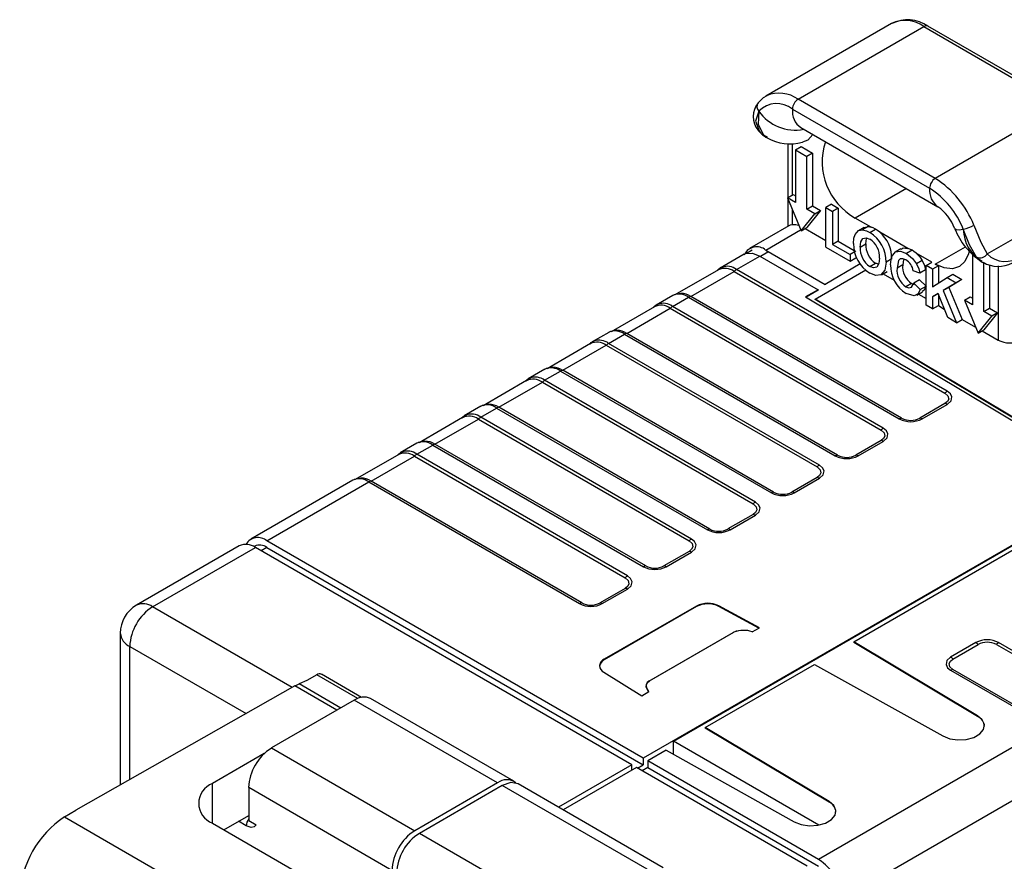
# Model space of a CAD drawing. Header units: millimetres. Extents: x 0 to 559, y 0 to 432.
# Tile 19 of 22: x 349 to 379, y 321 to 347. Entities that reach past the tile are written whole.
import ezdxf

# ---------------------------------------------------------------- set-up
doc = ezdxf.new("R2010")
doc.units = ezdxf.units.MM
doc.header["$LTSCALE"] = 2

msp = doc.modelspace()

# ---------------------------------------------------------------- linework, layer by layer
for p, q in [((375.812, 346.435), (371.923, 344.19)), ((372.923, 344.091), (376.812, 346.336)), ((376.812, 346.336), (381.055, 343.887)), ((381.18, 343.9), (376.937, 346.349)), ((371.923, 344.19), (371.943, 344.202)), ((377.166, 341.642), (372.923, 344.091)), ((372.746, 343.785), (376.989, 341.336)), ((381.055, 343.887), (377.166, 341.642)), ((373.005, 343.213), (377.248, 340.764)), ((371.923, 342.92), (371.96, 342.898)), ((372.6, 342.716), (372.6, 341.045)), ((372.746, 341.13), (372.746, 342.721)), ((372.835, 342.528), (373.012, 342.63)), ((373.012, 342.63), (373.365, 342.426)), ((372.835, 342.528), (372.835, 340.895)), ((372.835, 342.528), (373.188, 342.324)), ((373.365, 342.426), (373.188, 342.324)), ((373.188, 340.691), (373.188, 342.324)), ((373.365, 342.426), (373.365, 340.793)), ((372.587, 341.038), (372.764, 341.14)), ((372.764, 341.14), (372.835, 341.099)), ((376.27, 341.328), (374.691, 340.417)), ((378.772, 339.304), (382.277, 341.327)), ((372.587, 341.038), (373.012, 340.017)), ((372.835, 340.895), (372.587, 341.038)), ((372.6, 341.008), (372.6, 340.16)), ((373.188, 340.691), (373.365, 340.793)), ((373.365, 340.793), (373.613, 340.65)), ((373.957, 340.841), (373.78, 340.739)), ((373.78, 339.514), (373.78, 340.739)), ((373.78, 340.739), (373.984, 340.621)), ((373.957, 340.841), (374.161, 340.723)), ((372.746, 340.205), (372.746, 340.655)), ((373.012, 340.017), (373.436, 340.548)), ((373.436, 340.548), (373.188, 340.691)), ((373.613, 340.65), (373.188, 340.119)), ((373.436, 340.548), (373.613, 340.65)), ((374.161, 340.723), (373.984, 340.621)), ((373.984, 340.621), (373.984, 339.6)), ((374.161, 340.723), (374.161, 339.702)), ((372.633, 340.179), (371.416, 339.476)), ((375.18, 340.134), (374.691, 340.417)), ((375.091, 340.153), (374.915, 340.051)), ((371.916, 339.427), (372.997, 340.051)), ((373.012, 340.017), (373.188, 340.119)), ((373.136, 340.089), (373.78, 339.718)), ((374.962, 340.125), (374.786, 340.023)), ((375.138, 339.97), (375.315, 340.072)), ((376.319, 339.477), (375.448, 339.98)), ((374.161, 339.702), (373.984, 339.6)), ((373.984, 339.6), (374.528, 339.286)), ((374.161, 339.702), (374.656, 339.416)), ((374.84, 339.515), (375.017, 339.617)), ((377.166, 338.988), (378.097, 339.526)), ((371.248, 339.298), (370.503, 338.868)), ((371.014, 338.825), (371.735, 339.241)), ((371.497, 339.417), (371.327, 339.319)), ((371.735, 339.241), (373.539, 338.2)), ((371.751, 339.232), (371.986, 339.369)), ((371.916, 339.427), (373.754, 338.365)), ((373.78, 339.514), (374.528, 339.082)), ((374.704, 339.388), (374.528, 339.286)), ((374.528, 339.286), (374.528, 339.082)), ((376.102, 339.466), (375.925, 339.364)), ((376.447, 339.419), (376.27, 339.317)), ((377.057, 339.051), (376.57, 339.332)), ((378.315, 339.28), (378.315, 337.732)), ((374.846, 338.996), (373.754, 338.365)), ((374.528, 339.082), (374.704, 339.184)), ((375.141, 338.917), (375.317, 339.019)), ((375.407, 338.987), (375.317, 339.019)), ((375.82, 339.151), (375.643, 339.049)), ((376.16, 338.972), (375.983, 338.87)), ((376.186, 339.123), (376.16, 338.972)), ((376.759, 339.105), (376.583, 339.003)), ((376.88, 338.949), (377.057, 339.051)), ((376.88, 337.724), (376.88, 338.949)), ((377.084, 338.831), (376.88, 338.949)), ((377.261, 338.933), (377.084, 338.831)), ((377.166, 338.988), (377.261, 338.933)), ((377.261, 338.933), (377.261, 338.398)), ((378.604, 339.063), (378.641, 339.042)), ((378.668, 337.528), (378.668, 339.036)), ((378.845, 338.967), (378.845, 337.63)), ((379.11, 338.935), (379.11, 336.641)), ((370.456, 338.816), (369.108, 338.038)), ((369.6, 337.991), (370.943, 338.766)), ((370.465, 338.841), (370.429, 338.801)), ((370.466, 338.835), (370.509, 338.871)), ((370.562, 338.891), (370.509, 338.871)), ((370.943, 338.766), (377.466, 335.001)), ((377.538, 335.059), (371.014, 338.825)), ((373.45, 337.908), (375.016, 338.812)), ((375.498, 338.663), (375.675, 338.765)), ((375.553, 338.694), (375.891, 338.499)), ((376.69, 338.713), (376.486, 338.784)), ((376.867, 338.815), (376.69, 338.713)), ((377.084, 338.831), (377.084, 338.283)), ((377.531, 338.573), (377.708, 338.675)), ((377.708, 338.675), (377.988, 338.513)), ((373.754, 338.365), (373.754, 338.348)), ((376.431, 338.392), (376.254, 338.29)), ((376.431, 338.392), (376.511, 338.363)), ((376.676, 338.501), (376.499, 338.399)), ((376.499, 338.399), (376.703, 338.203)), ((376.676, 338.501), (376.88, 338.305)), ((376.703, 338.203), (376.88, 338.305)), ((377.084, 338.283), (377.531, 338.573)), ((377.812, 338.411), (377.409, 338.17)), ((377.531, 338.573), (377.812, 338.411)), ((377.988, 338.513), (377.586, 338.272)), ((377.988, 338.513), (377.812, 338.411)), ((369.04, 338.023), (368.523, 337.725)), ((369.29, 338.086), (369.082, 338.042)), ((373.539, 338.2), (373.15, 337.976)), ((373.539, 338.183), (373.165, 337.967)), ((373.539, 338.2), (373.539, 338.183)), ((376.59, 338.03), (376.767, 338.132)), ((376.647, 338.063), (376.88, 337.928)), ((377.254, 338.077), (377.084, 337.976)), ((377.255, 338.074), (377.084, 337.976)), ((377.554, 337.335), (377.254, 338.077)), ((377.261, 338.06), (377.261, 337.708)), ((377.586, 338.272), (377.409, 338.17)), ((377.409, 338.17), (377.825, 337.179)), ((377.586, 338.272), (378.002, 337.281)), ((368.485, 337.698), (368.449, 337.658)), ((368.486, 337.692), (368.529, 337.728)), ((368.529, 337.728), (368.582, 337.748)), ((369.035, 337.682), (369.528, 337.967)), ((369.528, 337.967), (376.052, 334.201)), ((376.123, 334.225), (369.6, 337.991)), ((373.15, 337.976), (382.824, 332.192)), ((383.058, 332.164), (373.45, 337.908)), ((373.45, 337.891), (373.45, 337.908)), ((383.044, 332.156), (373.45, 337.891)), ((377.084, 337.606), (376.88, 337.724)), ((377.084, 337.976), (377.084, 337.606)), ((377.084, 337.606), (377.261, 337.708)), ((377.261, 337.708), (377.446, 337.602)), ((378.067, 337.875), (378.244, 337.977)), ((378.067, 337.875), (378.492, 336.854)), ((378.315, 337.732), (378.067, 337.875)), ((378.244, 337.977), (378.315, 337.936)), ((368.476, 337.673), (367.129, 336.895)), ((367.62, 336.848), (368.963, 337.623)), ((368.963, 337.623), (375.486, 333.858)), ((375.558, 333.916), (369.035, 337.682)), ((378.492, 336.854), (378.916, 337.385)), ((378.668, 337.528), (378.845, 337.63)), ((378.916, 337.385), (378.668, 337.528)), ((379.093, 337.487), (378.668, 336.956)), ((378.845, 337.63), (379.093, 337.487)), ((379.093, 337.487), (378.916, 337.385)), ((377.825, 337.179), (377.554, 337.335)), ((377.825, 337.179), (378.002, 337.281)), ((378.002, 337.281), (378.413, 337.044)), ((367.06, 336.88), (366.543, 336.582)), ((367.055, 336.539), (367.549, 336.824)), ((367.31, 336.943), (367.103, 336.899)), ((367.549, 336.824), (374.072, 333.059)), ((374.143, 333.082), (367.62, 336.848)), ((378.492, 336.854), (378.668, 336.956)), ((378.616, 336.926), (379.11, 336.641)), ((366.496, 336.53), (365.149, 335.752)), ((365.64, 335.705), (366.983, 336.48)), ((366.505, 336.555), (366.47, 336.515)), ((366.506, 336.549), (366.549, 336.585)), ((366.549, 336.585), (366.602, 336.605)), ((366.983, 336.48), (373.506, 332.715)), ((373.578, 332.773), (367.055, 336.539)), ((365.08, 335.737), (364.564, 335.439)), ((365.075, 335.396), (365.569, 335.681)), ((365.33, 335.8), (365.123, 335.757)), ((365.569, 335.681), (372.092, 331.916)), ((372.163, 331.939), (365.64, 335.705)), ((364.516, 335.387), (363.169, 334.609)), ((363.66, 334.562), (365.003, 335.337)), ((364.525, 335.412), (364.49, 335.372)), ((364.526, 335.406), (364.569, 335.442)), ((364.569, 335.442), (364.622, 335.462)), ((365.003, 335.337), (371.526, 331.572)), ((371.598, 331.63), (365.075, 335.396)), ((363.35, 334.657), (363.143, 334.614)), ((377.466, 334.675), (376.687, 334.225)), ((376.759, 334.202), (377.537, 334.651)), ((363.1, 334.594), (362.584, 334.296)), ((363.095, 334.253), (363.589, 334.538)), ((363.589, 334.538), (370.112, 330.773)), ((370.183, 330.796), (363.66, 334.562)), ((362.536, 334.244), (361.189, 333.466)), ((361.68, 333.419), (363.023, 334.194)), ((362.546, 334.269), (362.51, 334.229)), ((362.547, 334.263), (362.589, 334.299)), ((362.589, 334.299), (362.643, 334.319)), ((363.023, 334.194), (369.546, 330.429)), ((369.618, 330.487), (363.095, 334.253)), ((361.12, 333.451), (360.604, 333.153)), ((361.37, 333.514), (361.163, 333.471)), ((375.486, 333.532), (374.707, 333.082)), ((374.779, 333.059), (375.557, 333.508)), ((360.566, 333.126), (360.53, 333.086)), ((360.567, 333.12), (360.61, 333.157)), ((360.61, 333.157), (360.663, 333.176)), ((361.115, 333.11), (361.609, 333.395)), ((361.609, 333.395), (368.132, 329.63)), ((368.203, 329.653), (361.68, 333.419)), ((360.556, 333.101), (359.209, 332.323)), ((359.701, 332.276), (361.043, 333.051)), ((361.043, 333.051), (367.567, 329.286)), ((367.638, 329.344), (361.115, 333.11)), ((359.14, 332.308), (355.976, 330.482)), ((356.476, 330.432), (359.629, 332.252)), ((359.391, 332.371), (359.183, 332.328)), ((359.629, 332.252), (366.152, 328.487)), ((366.224, 328.51), (359.701, 332.276)), ((373.506, 332.389), (372.727, 331.939)), ((372.799, 331.916), (373.578, 332.365)), ((382.824, 332.192), (368.125, 323.707)), ((369.064, 324.231), (382.824, 332.175)), ((374.645, 327.307), (383.058, 332.164)), ((371.526, 331.246), (370.748, 330.797)), ((370.819, 330.773), (371.598, 331.222)), ((368.125, 323.707), (356.476, 330.432)), ((355.622, 330.277), (352.44, 328.441)), ((352.94, 328.391), (356.122, 330.228)), ((356.101, 330.265), (356.078, 330.252)), ((367.772, 323.503), (356.122, 330.228)), ((356.476, 330.228), (356.299, 330.126)), ((356.476, 330.228), (368.125, 323.503)), ((369.546, 330.103), (368.768, 329.654)), ((368.839, 329.63), (369.618, 330.079)), ((367.566, 328.96), (366.788, 328.511)), ((366.859, 328.487), (367.638, 328.936)), ((357.259, 325.898), (352.94, 328.391)), ((369.771, 328.412), (366.918, 326.765)), ((369.771, 328.395), (366.918, 326.748)), ((369.771, 328.412), (369.771, 328.395)), ((371.722, 327.743), (370.466, 328.419)), ((370.466, 328.419), (370.466, 328.402)), ((371.707, 327.734), (370.466, 328.402)), ((371.501, 327.615), (371.722, 327.743)), ((351.94, 327.574), (351.94, 322.88)), ((368.302, 326.091), (370.909, 327.596)), ((368.323, 326.096), (370.931, 327.601)), ((370.909, 327.596), (370.931, 327.601)), ((352.233, 323.046), (352.233, 327.166)), ((352.233, 327.166), (355.833, 325.088)), ((378.474, 325.018), (374.645, 327.307)), ((374.645, 327.307), (374.645, 327.29)), ((378.474, 325), (374.645, 327.29)), ((378.421, 327.284), (377.642, 326.834)), ((377.713, 326.775), (378.493, 327.225)), ((379.056, 327.225), (382.08, 325.479)), ((382.151, 325.538), (379.128, 327.284)), ((366.918, 326.765), (366.918, 326.748)), ((370.048, 324.653), (373.429, 326.606)), ((373.429, 326.606), (377.395, 324.395)), ((377.642, 326.426), (380.665, 324.68)), ((380.737, 324.704), (377.713, 326.449)), ((359.289, 325.553), (358.027, 326.282)), ((359.402, 325.588), (358.164, 326.302)), ((366.906, 326.365), (368.078, 325.639)), ((357.338, 325.943), (350.562, 322.098)), ((358.643, 325.19), (357.338, 325.943)), ((358.762, 325.259), (357.471, 326.004)), ((368.323, 326.096), (368.302, 326.091)), ((359.183, 325.502), (356.62, 324.022)), ((363.618, 322.942), (359.183, 325.502)), ((364.118, 322.991), (359.683, 325.551)), ((368.078, 325.639), (368.3, 325.767)), ((378.474, 325.018), (378.474, 325)), ((373.877, 322.364), (370.048, 324.653)), ((370.048, 324.653), (370.048, 324.636)), ((373.877, 322.347), (370.048, 324.636)), ((380.665, 324.68), (373.552, 320.574)), ((356.62, 324.022), (361.054, 321.462)), ((369.064, 323.823), (369.064, 324.231)), ((373.557, 321.638), (369.064, 324.231)), ((356.397, 323.852), (354.789, 322.924)), ((368.125, 323.707), (368.125, 323.503)), ((368.833, 323.952), (368.267, 323.625)), ((368.833, 323.952), (372.798, 321.741)), ((367.772, 323.503), (365.502, 322.192)), ((367.913, 323.421), (365.643, 322.111)), ((367.772, 323.339), (367.772, 323.503)), ((373.199, 320.37), (367.913, 323.421)), ((367.949, 323.401), (368.125, 323.503)), ((368.267, 323.421), (368.09, 323.319)), ((373.552, 320.574), (368.267, 323.625)), ((368.267, 323.625), (368.267, 323.421)), ((368.267, 323.421), (373.552, 320.37)), ((374.26, 319.349), (381.372, 323.455)), ((354.789, 321.699), (354.789, 322.924)), ((360.347, 320.237), (355.913, 322.797)), ((355.913, 322.797), (355.913, 321.777)), ((363.618, 322.942), (361.054, 321.462)), ((363.759, 322.86), (361.196, 321.38)), ((368.244, 320.271), (363.759, 322.86)), ((368.744, 320.32), (364.259, 322.91)), ((373.877, 322.364), (373.877, 322.347)), ((350.215, 321.891), (350.562, 322.098)), ((350.215, 321.891), (362.192, 314.976)), ((355.143, 321.495), (355.913, 321.939)), ((354.789, 321.699), (361.86, 317.617)), ((355.839, 321.615), (355.595, 321.756)), ((355.913, 321.777), (356.146, 321.642)), ((365.681, 318.791), (361.196, 321.38))]:
    msp.add_line(p, q)
at = {"flags": 128}
for points in [[(371.953, 344.195), (371.835, 344.132), (371.683, 343.983)], [(371.701, 343.724), (371.606, 343.41), (371.728, 343.088)], [(371.701, 343.724), (371.683, 343.31), (371.844, 342.987), (371.977, 342.917)], [(372.985, 343.224), (372.981, 343.226), (373.005, 343.213)], [(371.683, 343.127), (371.795, 343.011), (371.926, 342.929)], [(371.728, 343.088), (371.697, 343.112), (371.683, 343.127)], [(373.374, 343), (373.223, 342.823), (373.052, 342.762)], [(372.746, 340.205), (372.674, 340.194), (372.634, 340.178)], [(374.964, 340.123), (374.968, 340.128), (375.091, 340.153)], [(375.091, 340.153), (375.14, 340.146), (375.18, 340.134)], [(375.315, 340.072), (375.239, 340.111), (375.18, 340.134)], [(378.36, 340.193), (378.579, 339.674), (378.772, 339.304)], [(374.637, 339.624), (374.649, 339.794), (374.684, 339.908)], [(374.684, 339.908), (374.792, 340.026), (374.915, 340.051)], [(374.915, 340.051), (375.038, 340.02), (375.138, 339.97)], [(375.448, 339.98), (375.374, 340.035), (375.315, 340.072)], [(377.765, 340.097), (377.768, 340.09), (377.816, 340.063), (377.906, 340.056), (378.034, 340.068)], [(378.446, 339.21), (378.227, 339.588), (378.034, 340.068)], [(374.84, 339.515), (374.858, 339.677), (374.928, 339.788), (375.025, 339.808), (375.141, 339.765)], [(375.017, 339.617), (375.035, 339.779), (375.048, 339.8)], [(371.249, 339.278), (371.29, 339.317), (371.507, 339.33), (371.735, 339.241)], [(375.779, 338.97), (375.812, 339.215), (375.935, 339.369), (376.09, 339.388), (376.27, 339.317)], [(376.106, 339.458), (376.177, 339.491), (376.319, 339.477)], [(376.27, 339.317), (376.457, 339.169), (376.583, 339.003)], [(376.447, 339.419), (376.375, 339.456), (376.319, 339.477)], [(376.57, 339.332), (376.501, 339.385), (376.447, 339.419)], [(376.57, 339.332), (376.683, 339.215), (376.759, 339.105)], [(378.211, 339.402), (378.19, 339.305), (378.084, 339.07), (377.916, 338.914), (377.696, 338.846), (377.44, 338.871), (377.166, 338.988)], [(375.439, 339.173), (375.422, 339.011), (375.352, 338.898), (375.256, 338.875), (375.141, 338.917)], [(375.643, 339.049), (375.607, 338.804), (375.48, 338.654), (375.322, 338.639), (375.141, 338.712)], [(376.256, 339.121), (376.162, 339.158), (376.081, 339.151), (376.023, 339.098), (375.983, 338.87)], [(376.583, 339.003), (376.655, 338.841), (376.69, 338.713)], [(376.759, 339.105), (376.832, 338.943), (376.867, 338.815)], [(370.448, 338.812), (370.476, 338.847), (370.509, 338.871)], [(376.254, 338.29), (376.352, 338.255), (376.432, 338.275), (376.499, 338.399)], [(376.88, 338.305), (376.812, 338.17), (376.761, 338.143)], [(376.703, 338.203), (376.635, 338.068), (376.515, 338.006), (376.263, 338.081)], [(368.468, 337.669), (368.496, 337.704), (368.529, 337.728)], [(366.488, 336.526), (366.516, 336.561), (366.549, 336.585)], [(364.509, 335.383), (364.536, 335.418), (364.569, 335.442)], [(377.466, 335.001), (377.559, 334.915), (377.581, 334.816), (377.545, 334.74), (377.466, 334.675)], [(377.537, 334.651), (377.654, 334.758), (377.682, 334.882), (377.636, 334.978), (377.538, 335.059)], [(362.529, 334.24), (362.557, 334.275), (362.589, 334.299)], [(375.486, 333.858), (375.579, 333.772), (375.601, 333.673), (375.565, 333.597), (375.486, 333.532)], [(375.557, 333.508), (375.674, 333.615), (375.702, 333.739), (375.656, 333.835), (375.558, 333.916)], [(360.549, 333.097), (360.577, 333.132), (360.61, 333.157)], [(373.506, 332.715), (373.599, 332.629), (373.621, 332.53), (373.585, 332.454), (373.506, 332.389)], [(373.578, 332.365), (373.694, 332.472), (373.722, 332.596), (373.676, 332.692), (373.578, 332.773)], [(371.598, 331.222), (371.714, 331.329), (371.742, 331.453), (371.696, 331.549), (371.598, 331.63)], [(371.526, 331.572), (371.619, 331.486), (371.641, 331.387), (371.605, 331.311), (371.526, 331.246)], [(369.546, 330.429), (369.639, 330.343), (369.661, 330.244), (369.625, 330.168), (369.546, 330.103)], [(369.618, 330.079), (369.734, 330.186), (369.762, 330.31), (369.716, 330.406), (369.618, 330.487)], [(367.567, 329.286), (367.66, 329.2), (367.681, 329.101), (367.645, 329.025), (367.566, 328.96)], [(367.638, 328.936), (367.754, 329.043), (367.782, 329.167), (367.737, 329.263), (367.638, 329.344)], [(371.025, 327.635), (371.001, 327.632), (370.909, 327.596)], [(377.642, 326.834), (377.525, 326.727), (377.498, 326.602), (377.543, 326.507), (377.642, 326.426)], [(377.713, 326.449), (377.62, 326.535), (377.598, 326.634), (377.635, 326.71), (377.713, 326.775)], [(358.027, 326.282), (357.715, 326.105), (357.471, 326.004)], [(357.338, 325.943), (357.413, 325.981), (357.471, 326.004)], [(368.302, 326.091), (368.247, 326.047), (368.215, 325.99), (368.208, 325.923), (368.292, 325.745)], [(368.3, 325.767), (368.24, 325.876), (368.231, 325.978), (368.263, 326.045), (368.323, 326.096)], [(377.395, 324.395), (377.612, 324.31), (377.866, 324.273), (378.127, 324.287), (378.364, 324.351), (378.549, 324.458), (378.661, 324.595), (378.686, 324.746), (378.621, 324.893), (378.474, 325.018)], [(364.259, 322.91), (364.03, 322.954), (363.759, 322.86)], [(372.798, 321.741), (373.015, 321.656), (373.269, 321.619), (373.53, 321.633), (373.767, 321.698), (373.953, 321.805), (374.064, 321.942), (374.089, 322.092), (374.024, 322.239), (373.877, 322.364)], [(356.146, 321.642), (356.08, 321.584), (355.992, 321.567), (355.839, 321.615)]]:
    msp.add_lwpolyline(points, dxfattribs=at)
for centre, radius, start, end in [((376.231, 345.569), 0.963, 52.8898, 115.7997), ((376.315, 345.493), 1.058, 53.9667, 117.6456), ((376.885, 346.234), 0.126, 65.6929, 125.6176), ((372.333, 343.252), 1.026, 54.8726, 112.2858), ((373.13, 343.768), 0.384, 122.6055, 177.3945), ((372.192, 343.555), 0.665, 140.4499, 219.5499), ((371.851, 343.865), 0.206, 144.9742, 223.0836), ((372.257, 343.176), 0.781, 51.2588, 135.3986), ((373.341, 343.709), 0.599, 172.7442, 235.9436), ((372.833, 344.523), 1.385, 215.2028, 280.817), ((372.27, 343.517), 0.691, 218.3915, 239.8772), ((372.672, 344.141), 1.432, 240.0819, 285.401), ((375.651, 342.154), 1.985, 161.796, 241.0817), ((377.373, 341.318), 0.384, 122.6055, 177.3945), ((375.526, 339.073), 3.048, 21.5674, 57.4492), ((377.615, 341.274), 0.629, 174.3815, 234.2808), ((375.554, 339.088), 2.667, 21.5674, 57.4492), ((376.429, 339.596), 1.426, 20.6132, 54.9766), ((372.782, 339.692), 0.515, 71.719, 94.0018), ((377.801, 341.165), 1.121, 282.0257, 299.9437), ((374.589, 339.071), 1.054, 358.8209, 58.609), ((374.748, 339.168), 1.071, 359.0781, 49.2485), ((379.79, 340.883), 2.172, 201.2079, 237.011), ((379.162, 340.074), 1.128, 180.296, 241.1109), ((371.641, 339.097), 0.429, 50.2219, 152.9539), ((375.68, 339.606), 1.044, 178.9938, 238.9157), ((375.683, 339.577), 0.667, 176.5627, 236.7528), ((374.796, 339.22), 0.644, 355.7749, 57.6881), ((375.507, 339.475), 0.667, 176.5627, 236.7528), ((378.553, 339.452), 0.265, 246.1748, 325.7888), ((379.328, 339.852), 0.781, 224.6014, 308.7412), ((370.731, 338.464), 0.459, 51.8307, 111.6035), ((376.812, 338.956), 1.033, 179.2249, 237.8858), ((376.782, 338.91), 0.626, 174.2993, 235.8579), ((376.002, 338.701), 0.491, 9.786, 58.8994), ((378.987, 339.639), 0.691, 218.3915, 239.8772), ((379.122, 339.852), 0.933, 239.4551, 297.8168), ((370.657, 338.37), 0.489, 54.2287, 115.3106), ((371.172, 338.56), 0.308, 120.7679, 138.0362), ((376.606, 338.808), 0.626, 174.2993, 235.8579), ((369.238, 337.589), 0.477, 52.517, 115.3377), ((369.288, 337.521), 0.564, 56.3815, 90.1396), ((368.678, 337.239), 0.479, 53.5, 116.0393), ((368.751, 337.321), 0.459, 51.8297, 111.604), ((369.616, 337.824), 0.168, 95.4324, 121.4141), ((369.192, 337.417), 0.308, 120.7679, 138.0362), ((367.258, 336.446), 0.477, 52.517, 115.3377), ((367.308, 336.378), 0.564, 56.3815, 90.1396), ((367.636, 336.681), 0.168, 95.4324, 121.4141), ((366.698, 336.096), 0.479, 53.5, 116.0393), ((366.771, 336.178), 0.459, 51.8307, 111.6035), ((367.212, 336.274), 0.308, 120.7679, 138.0362), ((379.464, 337.323), 0.769, 242.6096, 297.3903), ((365.278, 335.303), 0.477, 52.5179, 115.3368), ((365.328, 335.235), 0.564, 56.3815, 90.1396), ((365.656, 335.538), 0.168, 95.4324, 121.4141), ((364.719, 334.953), 0.479, 53.5, 116.0393), ((364.791, 335.036), 0.459, 51.8307, 111.6035), ((365.233, 335.131), 0.308, 120.7679, 138.0362), ((377.695, 334.794), 0.308, 120.7679, 138.0362), ((363.348, 334.092), 0.564, 56.3815, 90.1396), ((377.45, 334.508), 0.168, 58.5859, 84.5676), ((362.811, 333.893), 0.459, 51.8307, 111.6035), ((363.298, 334.16), 0.477, 52.5179, 115.3368), ((363.676, 334.395), 0.168, 95.4324, 121.4141), ((362.739, 333.81), 0.479, 53.5, 116.0393), ((363.253, 333.988), 0.308, 120.7679, 138.0362), ((376.139, 334.058), 0.168, 95.4324, 121.4141), ((376.405, 334.886), 0.77, 242.6779, 297.3423), ((376.405, 334.771), 0.615, 242.6868, 297.3384), ((376.671, 334.058), 0.168, 58.5859, 84.5676), ((375.715, 333.651), 0.308, 120.7679, 138.0362), ((361.318, 333.017), 0.477, 52.5179, 115.3368), ((361.368, 332.949), 0.564, 56.3815, 90.1396), ((375.47, 333.365), 0.168, 58.5859, 84.5676), ((360.759, 332.667), 0.479, 53.5, 116.0393), ((360.832, 332.75), 0.459, 51.8307, 111.6035), ((361.696, 333.252), 0.168, 95.4324, 121.4141), ((361.273, 332.845), 0.308, 120.7679, 138.0362), ((374.159, 332.915), 0.168, 95.4324, 121.4141), ((374.425, 333.743), 0.77, 242.6779, 297.3423), ((374.425, 333.628), 0.615, 242.6868, 297.3384), ((374.692, 332.915), 0.168, 58.5859, 84.5676), ((373.736, 332.508), 0.308, 120.7679, 138.0362), ((359.339, 331.874), 0.477, 52.5179, 115.3368), ((359.388, 331.806), 0.564, 56.3815, 90.1396), ((359.716, 332.109), 0.168, 95.4324, 121.4141), ((373.49, 332.222), 0.168, 58.5859, 84.5676), ((372.179, 331.772), 0.168, 95.4324, 121.4141), ((372.445, 332.6), 0.77, 242.6779, 297.3423), ((372.445, 332.485), 0.615, 242.6868, 297.3384), ((372.712, 331.772), 0.168, 58.5859, 84.5676), ((371.756, 331.365), 0.308, 120.7679, 138.0362), ((371.51, 331.079), 0.168, 58.5859, 84.5676), ((370.199, 330.629), 0.168, 95.4324, 121.4141), ((370.465, 331.457), 0.77, 242.6779, 297.3423), ((370.465, 331.342), 0.615, 242.6868, 297.3384), ((370.732, 330.63), 0.168, 58.5859, 84.5676), ((356.2, 330.1), 0.431, 50.2856, 148.8223), ((369.776, 330.222), 0.308, 120.7679, 138.0362), ((355.829, 329.819), 0.503, 54.3824, 114.3071), ((356.256, 329.921), 0.377, 54.3824, 114.3071), ((369.53, 329.936), 0.168, 58.5859, 84.5676), ((368.219, 329.486), 0.168, 95.4324, 121.4141), ((368.485, 330.314), 0.77, 242.6779, 297.3423), ((368.485, 330.199), 0.615, 242.6868, 297.3384), ((368.752, 329.487), 0.168, 58.5859, 84.5676), ((367.796, 329.079), 0.308, 120.7679, 138.0362), ((367.55, 328.793), 0.168, 58.5859, 84.5676), ((352.94, 327.574), 1, 119.9973, 180), ((353.768, 327.096), 1.537, 122.6055, 177.3945), ((352.647, 327.982), 0.503, 54.3824, 114.3071), ((366.239, 328.343), 0.168, 95.4324, 121.4141), ((366.506, 329.171), 0.77, 242.6779, 297.3423), ((366.506, 329.056), 0.615, 242.6868, 297.3384), ((366.772, 328.344), 0.168, 58.5859, 84.5676), ((370.125, 327.726), 0.772, 63.854, 117.3007), ((370.125, 327.709), 0.772, 63.854, 117.3007), ((371.233, 326.89), 0.772, 69.7204, 113.0381), ((352.441, 327.624), 0.503, 185.6948, 245.6253), ((378.774, 326.6), 0.769, 62.6591, 117.3409), ((378.263, 327.018), 0.308, 41.9638, 59.2321), ((378.774, 326.68), 0.614, 62.6658, 117.3342), ((379.286, 327.018), 0.308, 120.7679, 138.0362), ((367.025, 326.516), 0.256, 114.7178, 171.6575), ((366.993, 326.563), 0.216, 110.3318, 246.2044), ((377.484, 326.569), 0.308, 41.9638, 59.2321), ((377.729, 326.282), 0.168, 95.4324, 121.4141), ((358.108, 326.194), 0.12, 61.8377, 132.7547), ((359.476, 325.093), 0.503, 65.6929, 125.6176), ((378.331, 324.672), 0.358, 3.5321, 66.4419), ((357.448, 322.727), 1.537, 122.6055, 177.3945), ((355.022, 322.311), 0.655, 110.7834, 249.2166), ((363.9, 322.585), 0.455, 51.2396, 128.3869), ((373.731, 322.016), 0.362, 3.8838, 66.0902), ((351.915, 319.308), 3.092, 123.3622, 177.7926), ((356.218, 321.598), 0.379, 143.6583, 177.4727), ((361.882, 320.167), 1.537, 122.6055, 177.3945), ((362.024, 320.086), 1.537, 122.6055, 177.3945), ((372.724, 319.279), 1.537, 2.6055, 57.3945)]:
    msp.add_arc(centre, radius, start, end)

doc.saveas('drawing.dxf')
